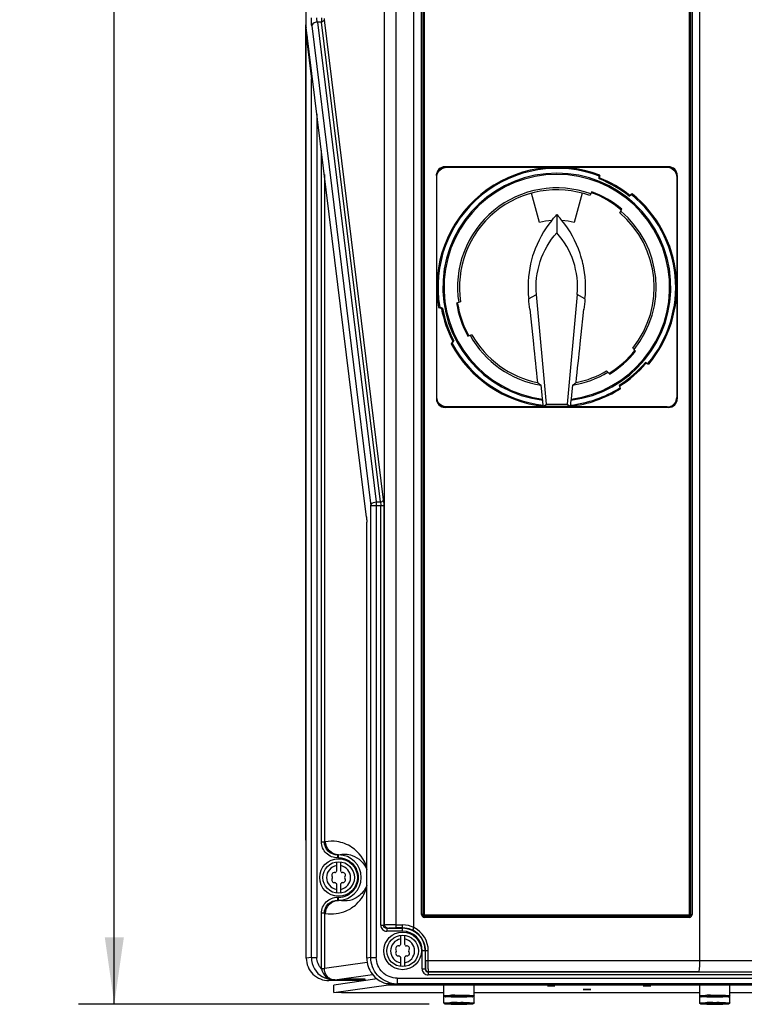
# Model space of a CAD drawing. Header units: inches. Extents: x 0 to 117, y 0 to 83.
# Tile 6 of 74: x 13.86 to 21.44, y 28.62 to 38.92. Entities that reach past the tile are written whole.
import ezdxf

# ---------------------------------------------------------------- set-up
doc = ezdxf.new("R2010")
doc.units = ezdxf.units.IN
doc.header["$LTSCALE"] = 6.431102
doc.header["$MEASUREMENT"] = 0
doc.layers.get('0').update_dxf_attribs({"linetype": 'CONTINUOUS'})
doc.styles.get("Standard").update_dxf_attribs({"font": 'txt', "width": 0.8})
doc.dimstyles.new('DIMSTYLE_2', dxfattribs={"dimtxt": 0.78125, "dimasz": 0.7, "dimexe": 0.18, "dimexo": 0.0625, "dimgap": 0.09, "dimtad": 1, "dimdec": 0, "dimzin": 4, "dimdsep": 46, "dimtxsty": 'STANDARD', "dimblk": '_FILLED', "dimblk1": '_FILLED', "dimblk2": '_FILLED', "dimcen": 0.09, "dimadec": 0, "dimazin": 0, "dimtfac": 1, "dimtdec": 0, "dimtofl": 0, "dimtmove": 0, "dimatfit": 3, "dimldrblk": '_FILLED', "dimfxl": 1, "dimtolj": 1, "dimtzin": 4, "dimarcsym": 0})

# ---------------------------------------------------------------- blocks, each defined once
blk = doc.blocks.new('_FILLED')
at = {"color": 0, "linetype": 'BYBLOCK'}
blk.add_solid([(0, 0), (-1, 0.143), (-1, -0.143)], dxfattribs=at)
blk = doc.blocks.new('*D7')
at = {"color": 7, "linetype": 'CONTINUOUS'}
for p, q in [((16.817, 55.599), (14.472, 55.599)), ((14.847, 55.599), (14.847, 42.109)), ((14.847, 28.618), (14.847, 42.109)), ((18.142, 28.618), (14.472, 28.618))]:
    blk.add_line(p, q, dxfattribs=at)
at = {"color": 7, "linetype": 'CONTINUOUS', "xscale": 0.7, "yscale": 0.7, "zscale": 0.7}
for p, rotation in [((14.847, 55.599), 90), ((14.847, 28.618), 270)]:
    blk.add_blockref('_FILLED', p, dxfattribs=dict(at, rotation=rotation))
at = {"color": 7, "linetype": 'CONTINUOUS', "insert": (13.871, 42.109), "char_height": 0.7812, "width": 1.875, "attachment_point": 2, "rotation": 90, "line_spacing_factor": 0.9}
blk.add_mtext('685', dxfattribs=at)

msp = doc.modelspace()

# ---------------------------------------------------------------- linework, layer by layer
at = {"color": 7, "linetype": 'CONTINUOUS'}
for p, q in [((16.855, 38.869), (16.855, 55.165)), ((17.793, 55.209), (17.793, 29.416)), ((17.675, 29.444), (17.675, 55.091)), ((17.982, 29.42), (17.982, 55.091)), ((20.974, 29.074), (20.974, 55.091)), ((18.062, 29.556), (18.062, 47.559)), ((18.076, 47.556), (18.076, 29.556)), ((18.089, 47.554), (18.089, 29.556)), ((20.866, 29.556), (20.866, 47.554)), ((20.88, 29.556), (20.88, 47.556)), ((20.894, 47.559), (20.894, 29.556)), ((16.852, 30.359), (16.852, 38.869)), ((16.855, 38.869), (16.855, 38.869)), ((16.972, 38.9), (17.589, 33.876)), ((17.015, 38.9), (16.972, 38.9)), ((17.632, 33.876), (17.015, 38.9)), ((17.03, 38.904), (17.025, 38.902)), ((17.663, 33.898), (17.046, 38.923)), ((16.856, 38.842), (16.856, 38.839)), ((17.485, 33.716), (16.856, 38.842)), ((16.913, 38.859), (17.53, 33.834)), ((16.856, 29.098), (16.856, 38.73)), ((16.856, 38.73), (16.856, 38.73)), ((16.857, 38.728), (16.909, 38.303)), ((16.909, 29.106), (16.909, 38.303)), ((16.967, 37.935), (16.967, 29.106)), ((17.014, 30.317), (17.014, 37.557)), ((20.647, 37.384), (18.308, 37.384)), ((18.322, 37.379), (20.634, 37.379)), ((17.045, 37.302), (17.045, 30.318)), ((18.218, 37.294), (18.218, 34.955)), ((18.223, 34.968), (18.223, 37.281)), ((19.928, 37.295), (19.922, 37.286)), ((19.922, 37.257), (19.922, 37.286)), ((19.928, 37.266), (19.928, 37.295)), ((20.732, 37.281), (20.732, 34.968)), ((20.738, 37.294), (20.738, 34.955)), ((19.845, 37.122), (19.822, 37.084)), ((19.296, 36.801), (19.214, 37.109)), ((19.742, 37.109), (19.659, 36.801)), ((20.236, 37.076), (20.261, 37.09)), ((20.267, 37.1), (20.241, 37.085)), ((20.264, 37.096), (20.266, 37.099)), ((20.136, 36.903), (20.158, 36.941)), ((19.478, 36.884), (19.492, 36.868)), ((19.478, 36.884), (19.478, 36.693)), ((19.183, 36.001), (19.265, 36.047)), ((19.369, 34.9), (19.265, 36.047)), ((19.691, 36.047), (19.586, 34.9)), ((19.772, 36.001), (19.691, 36.047)), ((18.241, 35.911), (18.264, 35.903)), ((18.281, 35.904), (18.251, 35.915)), ((18.264, 35.903), (18.27, 35.901)), ((18.271, 35.9), (18.279, 35.903)), ((18.277, 35.866), (18.277, 35.903)), ((18.47, 35.969), (18.428, 35.955)), ((18.435, 35.944), (18.438, 35.925)), ((19.195, 35.892), (19.205, 35.793)), ((19.75, 35.793), (19.761, 35.892)), ((19.205, 35.793), (19.233, 35.531)), ((19.74, 35.695), (19.75, 35.793)), ((19.723, 35.532), (19.74, 35.695)), ((18.546, 35.612), (18.588, 35.627)), ((18.388, 35.557), (18.372, 35.531)), ((18.372, 35.531), (18.382, 35.535)), ((18.382, 35.535), (18.399, 35.562)), ((18.397, 35.561), (18.389, 35.558)), ((20.302, 35.453), (20.273, 35.486)), ((20.41, 35.327), (20.403, 35.329)), ((20.431, 35.326), (20.404, 35.335)), ((20.411, 35.327), (20.407, 35.332)), ((20.411, 35.327), (20.438, 35.318)), ((20.438, 35.318), (20.431, 35.326)), ((19.999, 35.248), (20.028, 35.215)), ((20.273, 35.199), (20.275, 35.192)), ((19.32, 35.033), (19.313, 35.098)), ((19.642, 35.098), (19.636, 35.033)), ((20.13, 35.098), (20.136, 35.069)), ((20.143, 35.061), (20.137, 35.09)), ((19.328, 34.953), (19.32, 35.033)), ((19.328, 34.953), (19.329, 34.953)), ((19.33, 34.941), (19.329, 34.953)), ((19.627, 34.953), (19.626, 34.941)), ((19.627, 34.953), (19.628, 34.953)), ((19.636, 35.033), (19.628, 34.953)), ((20.647, 34.865), (18.308, 34.865)), ((20.634, 34.87), (18.322, 34.87)), ((19.336, 34.876), (19.33, 34.941)), ((19.336, 34.876), (19.369, 34.9)), ((19.619, 34.876), (19.336, 34.876)), ((19.369, 34.9), (19.586, 34.9)), ((19.586, 34.9), (19.619, 34.876)), ((19.626, 34.941), (19.619, 34.876)), ((17.666, 33.834), (17.53, 33.834)), ((17.53, 29.105), (17.53, 33.834)), ((17.589, 33.876), (17.632, 33.876)), ((17.589, 33.876), (17.589, 29.105)), ((17.635, 29.443), (17.635, 33.834)), ((17.666, 33.834), (17.666, 29.444)), ((17.485, 33.716), (17.485, 33.719)), ((17.488, 33.663), (17.488, 33.663)), ((17.488, 29.099), (17.488, 33.663)), ((17.014, 30.317), (17.045, 30.317)), ((17.045, 30.318), (17.057, 30.318)), ((17.175, 30.013), (17.175, 30.106)), ((17.184, 30.179), (17.194, 30.181)), ((17.184, 30.179), (17.194, 30.179)), ((17.184, 30.179), (17.184, 30.148)), ((17.194, 30.148), (17.184, 30.148)), ((17.194, 30.148), (17.194, 30.181)), ((17.214, 30.107), (17.214, 30.013)), ((17.175, 29.778), (17.175, 29.872)), ((17.214, 29.872), (17.214, 29.779)), ((17.184, 29.737), (17.195, 29.737)), ((17.184, 29.737), (17.184, 29.706)), ((17.194, 29.704), (17.184, 29.706)), ((17.194, 29.706), (17.184, 29.706)), ((17.194, 29.704), (17.194, 29.737)), ((17.045, 29.568), (17.014, 29.568)), ((17.014, 28.987), (17.014, 29.568)), ((17.057, 29.567), (17.045, 29.567)), ((17.045, 29.567), (17.045, 28.989)), ((18.089, 29.556), (18.062, 29.556)), ((20.864, 29.526), (18.091, 29.526)), ((18.092, 29.539), (20.863, 29.539)), ((18.093, 29.552), (20.863, 29.552)), ((20.866, 29.556), (20.894, 29.556)), ((17.635, 29.443), (17.675, 29.444)), ((17.698, 29.412), (17.707, 29.414)), ((17.698, 29.412), (17.864, 29.412)), ((17.698, 29.412), (17.698, 29.38)), ((17.864, 29.38), (17.698, 29.38)), ((17.793, 29.447), (17.864, 29.447)), ((17.864, 29.416), (17.793, 29.416)), ((17.864, 29.38), (17.864, 29.447)), ((17.844, 29.245), (17.844, 29.338)), ((17.883, 29.339), (17.883, 29.245)), ((18.132, 29.175), (18.069, 29.175)), ((18.069, 28.986), (18.069, 29.175)), ((18.101, 29.175), (18.101, 28.986)), ((18.105, 29.074), (18.105, 29.175)), ((18.132, 29.075), (18.132, 29.175)), ((16.909, 29.106), (16.856, 29.098)), ((16.856, 29.098), (16.856, 29.098)), ((16.909, 29.106), (16.967, 29.106)), ((17.53, 29.105), (17.488, 29.099)), ((17.488, 29.099), (17.488, 29.099)), ((17.53, 29.105), (17.589, 29.105)), ((17.844, 29.011), (17.844, 29.104)), ((17.883, 29.104), (17.883, 29.011)), ((18.105, 29.074), (20.974, 29.075)), ((20.974, 29.074), (27.701, 29.074)), ((17.493, 29.053), (17.045, 28.989)), ((18.069, 28.986), (18.101, 28.986)), ((18.101, 28.986), (18.103, 28.987)), ((17.093, 28.863), (17.146, 28.87)), ((17.597, 28.881), (17.144, 28.817)), ((17.153, 28.87), (17.146, 28.87)), ((17.146, 28.87), (17.146, 28.87)), ((17.153, 28.87), (17.55, 28.926)), ((17.806, 28.889), (28, 28.889)), ((17.806, 28.889), (17.806, 28.83)), ((18.132, 28.955), (18.134, 28.956)), ((18.132, 28.955), (27.673, 28.955)), ((18.132, 28.955), (18.132, 28.923)), ((27.674, 28.923), (18.132, 28.923)), ((17.452, 28.863), (17.093, 28.863)), ((17.144, 28.738), (17.717, 28.819)), ((17.144, 28.738), (17.144, 28.817)), ((17.717, 28.819), (17.717, 28.835)), ((17.717, 28.819), (17.795, 28.821)), ((17.795, 28.821), (17.795, 28.83)), ((17.795, 28.821), (28.01, 28.821)), ((17.806, 28.83), (17.804, 28.83)), ((28, 28.83), (17.806, 28.83)), ((18.297, 28.63), (18.297, 28.817)), ((18.612, 28.63), (18.612, 28.817)), ((20.974, 28.63), (20.974, 28.817)), ((21.289, 28.63), (21.289, 28.817)), ((17.223, 28.736), (17.144, 28.738)), ((18.297, 28.736), (17.223, 28.736)), ((18.313, 28.695), (18.327, 28.696)), ((18.344, 28.694), (18.344, 28.695)), ((18.371, 28.694), (18.344, 28.694)), ((18.376, 28.695), (18.371, 28.695)), ((18.533, 28.694), (18.537, 28.694)), ((18.564, 28.694), (18.537, 28.694)), ((18.564, 28.695), (18.564, 28.694)), ((18.565, 28.709), (18.6, 28.708)), ((18.595, 28.694), (18.581, 28.694)), ((20.974, 28.736), (18.612, 28.736)), ((20.99, 28.695), (21.005, 28.696)), ((21.021, 28.694), (21.021, 28.695)), ((21.048, 28.694), (21.021, 28.694)), ((21.053, 28.695), (21.048, 28.695)), ((21.21, 28.694), (21.214, 28.694)), ((21.241, 28.694), (21.214, 28.694)), ((21.241, 28.695), (21.241, 28.694)), ((21.243, 28.709), (21.277, 28.708)), ((21.272, 28.694), (21.258, 28.694)), ((24.517, 28.736), (21.289, 28.736)), ((18.313, 28.619), (18.327, 28.619)), ((18.344, 28.618), (18.344, 28.619)), ((18.371, 28.618), (18.344, 28.618)), ((18.376, 28.619), (18.371, 28.619)), ((18.533, 28.618), (18.537, 28.618)), ((18.564, 28.618), (18.537, 28.618)), ((18.564, 28.619), (18.564, 28.618)), ((18.565, 28.632), (18.6, 28.631)), ((18.595, 28.618), (18.581, 28.617)), ((20.99, 28.619), (21.005, 28.619)), ((21.021, 28.618), (21.021, 28.619)), ((21.048, 28.618), (21.021, 28.618)), ((21.053, 28.619), (21.048, 28.619)), ((21.21, 28.618), (21.214, 28.618)), ((21.241, 28.618), (21.214, 28.618)), ((21.241, 28.619), (21.241, 28.618)), ((21.243, 28.632), (21.277, 28.631)), ((21.272, 28.618), (21.258, 28.617))]:
    msp.add_line(p, q, dxfattribs=at)
for points in [[(16.868, 38.748), (16.865, 38.746), (16.862, 38.744), (16.859, 38.741), (16.858, 38.738), (16.856, 38.734), (16.856, 38.731), (16.856, 38.73)], [(16.856, 38.73), (16.856, 38.73), (16.856, 38.73), (16.856, 38.729), (16.856, 38.729), (16.856, 38.729), (16.857, 38.729), (16.857, 38.728), (16.857, 38.728), (16.857, 38.728)], [(18.093, 29.552), (18.092, 29.552), (18.092, 29.553), (18.091, 29.553), (18.091, 29.553), (18.09, 29.554), (18.09, 29.554), (18.09, 29.555), (18.089, 29.555), (18.089, 29.556)], [(20.866, 29.556), (20.866, 29.555), (20.866, 29.555), (20.866, 29.554), (20.865, 29.554), (20.865, 29.553), (20.864, 29.553), (20.864, 29.553), (20.863, 29.552), (20.863, 29.552)], [(17.153, 28.87), (17.153, 28.87), (17.152, 28.87), (17.151, 28.87), (17.15, 28.87), (17.15, 28.87), (17.149, 28.87), (17.148, 28.87), (17.147, 28.87), (17.147, 28.87)]]:
    msp.add_lwpolyline(points, dxfattribs=at)
for centre, radius in [((17.194, 29.943), 0.197), ((17.194, 29.943), 0.165), ((17.864, 29.175), 0.197), ((17.864, 29.175), 0.165)]:
    msp.add_circle(centre, radius, dxfattribs=at)
for centre, radius, start, end in [((18.308, 37.294), 0.0906, 90, 180), ((19.478, 36.124), 1.255, 68.9803, 189.7842), ((19.478, 36.124), 1.244, 69.0533, 189.7101), ((20.647, 37.294), 0.0906, 0, 90), ((18.303, 37.286), 0.0855, 174.8972, 179.9811), ((19.478, 36.124), 1.193, 277.1205, 262.8795), ((19.478, 36.124), 1.181, 277.2912, 262.7088), ((19.478, 36.124), 1.217, 51.4433, 68.5566), ((19.478, 36.124), 1.227, 51.5136, 68.486), ((20.652, 37.286), 0.0856, 0.0175, 5.0174), ((19.478, 36.124), 1.039, 70.0346, 188.9654), ((19.478, 36.124), 1.019, 70.2327, 188.7673), ((19.478, 36.124), 1.053, 50.3892, 69.9039), ((19.478, 36.124), 1.063, 50.1906, 69.8094), ((19.703, 36.661), 0.477, 70.1708, 71.6097), ((19.649, 36.508), 0.639, 69.5672, 70.2252), ((19.621, 36.433), 0.719, 68.9186, 69.5688), ((19.478, 36.124), 1.244, 320.0532, 50.9468), ((19.478, 36.124), 1.255, 319.9799, 51.0201), ((19.653, 36.378), 0.751, 50.4496, 51.7496), ((19.723, 36.464), 0.64, 49.7861, 50.4385), ((19.785, 36.536), 0.545, 49.1117, 49.7886), ((19.478, 36.124), 1.039, 321.0346, 49.9654), ((19.478, 36.124), 0.701, 94.3029, 105), ((18.671, 36.124), 1.108, 39.1369, 42.1789), ((19.478, 36.124), 0.701, 75, 85.6964), ((19.478, 36.124), 1.019, 321.2327, 49.7673), ((18.839, 36.124), 0.856, 354.8119, 41.6735), ((20.28, 36.125), 1.104, 161.3722, 167.3538), ((18.681, 36.127), 1.097, 12.6146, 18.6265), ((20.297, 36.123), 1.12, 167.4129, 186.2528), ((-17.554, 31.996), 36.955, 6.0515, 6.2207), ((56.509, 31.996), 36.954, 173.7794, 173.9486), ((19.478, 36.124), 1.228, 190.4716, 207.5285), ((19.478, 36.124), 1.217, 190.4386, 207.5614), ((19.478, 36.124), 1.063, 189.1906, 208.8094), ((19.148, 36.043), 0.72, 189.437, 190.0834), ((19.478, 36.124), 1.053, 189.3892, 208.9039), ((19.167, 35.986), 0.719, 207.9186, 208.5688), ((19.097, 35.947), 0.639, 208.5672, 209.2252), ((19.478, 36.124), 1.039, 209.0346, 260.8825), ((19.478, 36.124), 1.019, 209.2327, 258.5836), ((19.478, 36.124), 1.255, 208.2158, 263.5252), ((19.478, 36.124), 1.244, 208.2899, 263.4203), ((166.539, 50.986), 148.115, 185.98909, 186.14713), ((-127.596, 50.987), 148.127, 353.85289, 354.01097), ((19.478, 36.124), 1.053, 301.3892, 320.9039), ((19.478, 36.124), 1.063, 301.1906, 320.8094), ((19.478, 36.124), 1.217, 302.4433, 319.5567), ((19.478, 36.124), 1.227, 302.5136, 319.4863), ((19.478, 36.124), 1.039, 279.1175, 300.9654), ((19.478, 36.124), 1.019, 281.4163, 300.7673), ((19.767, 35.7), 0.545, 300.1117, 300.7886), ((19.718, 35.782), 0.64, 300.7861, 301.4385), ((19.661, 35.876), 0.751, 301.4496, 302.7496), ((21.322, 37.901), 3.448, 233.606, 234.3679), ((19.478, 36.124), 1.255, 276.475, 302.0201), ((19.478, 36.124), 1.244, 276.5803, 301.9468), ((17.634, 37.901), 3.448, 305.6321, 306.3939), ((18.316, 34.963), 0.0982, 180.0041, 185.0974), ((18.308, 34.955), 0.0906, 180, 270), ((20.647, 34.955), 0.0906, 270, 360), ((20.639, 34.963), 0.0983, 354.9083, 359.9962), ((19.478, 36.124), 1.255, 264.2141, 275.8038), ((20.634, 34.968), 0.0987, 315.0249, 325.0467), ((17.243, 30.359), 0.394, 180.0023, 185.2007), ((17.194, 29.943), 0.237, 270, 90), ((17.194, 29.942), 0.205, 56.5238, 89.9437), ((17.194, 29.943), 0.126, 98.9893, 261.0107), ((17.157, 30.007), 0.0118, 259.8771, 340.1243), ((17.194, 29.994), 0.0278, 135.1823, 160.2725), ((17.194, 29.943), 0.126, 278.9893, 81.0107), ((17.194, 29.994), 0.0278, 19.8771, 44.8177), ((17.231, 30.007), 0.0118, 199.8771, 280.1243), ((17.15, 29.968), 0.0278, 79.8771, 220.1223), ((17.15, 29.917), 0.0278, 139.8771, 280.1223), ((17.12, 29.943), 0.0118, 319.8771, 40.1243), ((17.238, 29.968), 0.0278, 319.8771, 100.1223), ((17.238, 29.917), 0.0278, 259.8771, 40.1223), ((17.269, 29.943), 0.0118, 139.8771, 220.1243), ((17.157, 29.878), 0.0118, 19.8771, 100.1243), ((17.194, 29.892), 0.0278, 199.8771, 224.8177), ((17.194, 29.892), 0.0278, 315.1823, 340.2725), ((17.231, 29.878), 0.0118, 79.8771, 160.1243), ((17.195, 29.936), 0.199, 270.0215, 276.2956), ((17.194, 29.943), 0.206, 276.3172, 303.6373), ((17.864, 29.175), 0.272, 64.2915, 90), ((17.864, 29.175), 0.24, 359.9954, 90), ((17.864, 29.175), 0.237, 0, 90), ((17.864, 29.175), 0.206, 0, 90), ((17.861, 29.175), 0.272, 0.0172, 63.61), ((17.864, 29.175), 0.126, 98.9893, 261.0107), ((17.864, 29.175), 0.126, 278.9893, 81.0107), ((17.819, 29.2), 0.0278, 79.8771, 220.1223), ((17.789, 29.175), 0.0118, 319.8771, 40.1243), ((17.826, 29.239), 0.0118, 259.8771, 340.1243), ((17.864, 29.226), 0.0278, 135.1823, 160.2725), ((17.864, 29.226), 0.0278, 19.8771, 44.8177), ((17.901, 29.239), 0.0118, 199.8771, 280.1243), ((17.908, 29.2), 0.0278, 319.8771, 100.1223), ((17.938, 29.175), 0.0118, 139.8771, 220.1243), ((17.145, 29.106), 0.236, 180.0576, 240.0936), ((17.819, 29.149), 0.0278, 139.8771, 280.1223), ((17.826, 29.11), 0.0118, 19.8771, 100.1243), ((17.864, 29.124), 0.0278, 199.8771, 224.8177), ((17.864, 29.124), 0.0278, 315.1823, 340.2725), ((17.901, 29.11), 0.0118, 79.8771, 160.1243), ((17.908, 29.149), 0.0278, 259.8771, 40.1223), ((18.132, 28.986), 0.063, 180.0057, 270.0135), ((18.132, 28.986), 0.0315, 179.9572, 270.0755), ((18.134, 28.987), 0.0315, 180.0061, 269.983), ((17.157, 28.976), 0.107, 241.7174, 246.1468), ((17.352, 22.07), 6.809, 89.8649, 90.1271), ((19.477, -592.232), 621.189, 89.862736, 90.123913), ((17.806, 29.107), 0.277, 263.9597, 269.9616), ((18.427, 23.53), 5.179, 90.5735, 90.763), ((18.44, 22.261), 6.449, 90.411, 90.5751), ((18.451, 21.491), 7.206, 89.9785, 90.5621), ((18.448, 21.184), 7.526, 90.2957, 90.4121), ((18.453, 20.202), 8.507, 90.1311, 90.2956), ((18.453, 24.168), 4.528, 89.99, 90.4454), ((18.454, 19.824), 8.885, 89.8674, 90.1326), ((18.454, 33.558), 4.865, 269.8496, 269.9999), ((18.454, 23.832), 4.865, 89.8496, 89.9999), ((18.455, 20.202), 8.507, 89.7044, 89.8689), ((18.464, 21.814), 6.895, 89.4297, 89.7102), ((18.481, 23.53), 5.179, 89.237, 89.4265), ((18.499, 24.907), 3.802, 89.0065, 89.2399), ((21.104, 23.53), 5.179, 90.5735, 90.763), ((21.117, 22.261), 6.449, 90.411, 90.5751), ((21.129, 21.491), 7.206, 89.9785, 90.5621), ((21.125, 21.184), 7.526, 90.2957, 90.4121), ((21.13, 20.202), 8.507, 90.1311, 90.2956), ((21.13, 24.168), 4.528, 89.99, 90.4454), ((21.131, 19.824), 8.885, 89.8674, 90.1326), ((21.131, 33.558), 4.865, 269.8496, 269.9999), ((21.131, 23.832), 4.865, 89.8496, 89.9999), ((21.132, 20.202), 8.507, 89.7044, 89.8689), ((21.141, 21.814), 6.895, 89.4297, 89.7102), ((21.158, 23.53), 5.179, 89.237, 89.4265), ((21.177, 24.907), 3.802, 89.0065, 89.2399), ((18.427, 23.453), 5.179, 90.5735, 90.763), ((18.44, 22.184), 6.449, 90.411, 90.5751), ((18.451, 21.415), 7.206, 89.9785, 90.5621), ((18.448, 21.107), 7.526, 90.2957, 90.4121), ((18.453, 20.126), 8.507, 90.1311, 90.2956), ((18.453, 24.091), 4.528, 89.99, 90.4454), ((18.454, 19.747), 8.885, 89.8674, 90.1326), ((18.454, 33.481), 4.865, 269.8496, 269.9999), ((18.454, 23.755), 4.865, 89.8496, 89.9999), ((18.455, 20.126), 8.507, 89.7044, 89.8689), ((18.464, 21.737), 6.895, 89.4297, 89.7102), ((18.481, 23.453), 5.179, 89.237, 89.4265), ((18.499, 24.83), 3.802, 89.0065, 89.2399), ((21.104, 23.453), 5.179, 90.5735, 90.763), ((21.117, 22.184), 6.449, 90.411, 90.5751), ((21.129, 21.415), 7.206, 89.9785, 90.5621), ((21.125, 21.107), 7.526, 90.2957, 90.4121), ((21.13, 20.126), 8.507, 90.1311, 90.2956), ((21.13, 24.091), 4.528, 89.99, 90.4454), ((21.131, 19.747), 8.885, 89.8674, 90.1326), ((21.131, 33.481), 4.865, 269.8496, 269.9999), ((21.131, 23.755), 4.865, 89.8496, 89.9999), ((21.132, 20.126), 8.507, 89.7044, 89.8689), ((21.141, 21.737), 6.895, 89.4297, 89.7102), ((21.158, 23.453), 5.179, 89.237, 89.4265), ((21.177, 24.83), 3.802, 89.0065, 89.2399)]:
    msp.add_arc(centre, radius, start, end, dxfattribs=at)
msp.add_ellipse((20.634, 34.968), major_axis=(0.0696, -0.0696), ratio=0.999695, start_param=-0.785246, end_param=0, dxfattribs=at)
for points in [[(16.856, 38.842), (16.855, 38.85), (16.855, 38.858), (16.855, 38.867)], [(17.046, 38.923), (17.045, 38.915), (17.038, 38.908), (17.03, 38.904)], [(17.046, 38.923), (17.046, 38.927), (17.045, 38.931), (17.045, 38.935)], [(16.909, 38.303), (16.909, 38.309), (16.915, 38.315), (16.92, 38.315)], [(16.925, 38.28), (16.917, 38.286), (16.91, 38.294), (16.909, 38.303)], [(18.218, 37.293), (18.219, 37.307), (18.224, 37.321), (18.231, 37.333)], [(18.223, 37.281), (18.223, 37.313), (18.245, 37.348), (18.273, 37.365)], [(18.231, 37.333), (18.237, 37.343), (18.245, 37.352), (18.253, 37.36)], [(18.253, 37.36), (18.268, 37.373), (18.288, 37.382), (18.308, 37.384)], [(18.273, 37.365), (18.287, 37.374), (18.305, 37.379), (18.322, 37.379)], [(20.634, 37.379), (20.666, 37.379), (20.701, 37.357), (20.718, 37.329)], [(20.702, 37.36), (20.687, 37.373), (20.667, 37.382), (20.647, 37.384)], [(20.724, 37.333), (20.718, 37.343), (20.711, 37.352), (20.702, 37.36)], [(20.718, 37.329), (20.727, 37.315), (20.732, 37.297), (20.732, 37.281)], [(20.737, 37.293), (20.736, 37.307), (20.731, 37.321), (20.724, 37.333)], [(19.425, 36.823), (19.342, 36.721), (19.277, 36.602), (19.235, 36.478)], [(19.721, 36.478), (19.679, 36.602), (19.613, 36.721), (19.53, 36.823)], [(19.772, 36.001), (19.786, 36.122), (19.779, 36.248), (19.752, 36.367)], [(18.218, 34.954), (18.219, 34.943), (18.222, 34.932), (18.227, 34.921)], [(18.241, 34.912), (18.23, 34.928), (18.223, 34.949), (18.223, 34.968)], [(20.714, 34.912), (20.726, 34.928), (20.732, 34.949), (20.732, 34.968)], [(20.714, 34.9), (20.727, 34.915), (20.735, 34.935), (20.737, 34.954)], [(18.227, 34.921), (18.233, 34.908), (18.242, 34.897), (18.253, 34.888)], [(18.322, 34.87), (18.291, 34.87), (18.258, 34.887), (18.241, 34.912)], [(18.253, 34.888), (18.268, 34.875), (18.288, 34.867), (18.308, 34.865)], [(20.681, 34.874), (20.694, 34.88), (20.705, 34.889), (20.714, 34.9)], [(17.176, 30.319), (17.137, 30.325), (17.096, 30.324), (17.057, 30.318)], [(17.308, 30.114), (17.34, 30.092), (17.367, 30.06), (17.383, 30.024)], [(17.383, 30.024), (17.404, 29.974), (17.404, 29.912), (17.383, 29.862)], [(17.383, 29.862), (17.368, 29.826), (17.341, 29.793), (17.308, 29.772)], [(17.313, 29.704), (17.274, 29.695), (17.233, 29.695), (17.194, 29.704)], [(18.092, 29.539), (18.091, 29.535), (18.091, 29.531), (18.091, 29.526)], [(18.092, 29.539), (18.093, 29.544), (18.093, 29.548), (18.093, 29.552)], [(20.863, 29.539), (20.863, 29.544), (20.863, 29.548), (20.863, 29.552)], [(20.863, 29.539), (20.864, 29.535), (20.864, 29.531), (20.864, 29.526)], [(17.014, 28.987), (16.985, 29.018), (16.967, 29.063), (16.967, 29.106)], [(17.074, 28.909), (17.056, 28.93), (17.045, 28.961), (17.045, 28.989)], [(17.146, 28.87), (17.105, 28.87), (17.062, 28.881), (17.027, 28.902)], [(17.106, 28.882), (17.094, 28.889), (17.083, 28.898), (17.074, 28.909)], [(17.147, 28.87), (17.136, 28.871), (17.124, 28.874), (17.114, 28.879)], [(18.304, 28.696), (18.3, 28.698), (18.297, 28.702), (18.297, 28.707)], [(20.981, 28.696), (20.977, 28.698), (20.974, 28.702), (20.974, 28.707)], [(18.304, 28.619), (18.3, 28.622), (18.297, 28.626), (18.297, 28.63)], [(20.981, 28.619), (20.977, 28.622), (20.974, 28.626), (20.974, 28.63)]]:
    msp.add_open_spline(points, degree=3, dxfattribs=at)
for points, knots in [([(16.913, 38.859), (16.912, 38.865), (16.91, 38.892), (16.909, 38.92), (16.909, 38.942)], [0, 0, 0, 0, 0.214559, 1, 1, 1, 1]), ([(16.972, 38.9), (16.964, 38.9), (16.94, 38.896), (16.915, 38.876), (16.913, 38.859)], [0, 0, 0, 0, 0.290693, 1, 1, 1, 1]), ([(16.972, 38.9), (16.971, 38.903), (16.968, 38.917), (16.967, 38.931), (16.967, 38.942)], [0, 0, 0, 0, 0.215623, 1, 1, 1, 1]), ([(17.014, 38.942), (17.014, 38.931), (17.014, 38.917), (17.015, 38.903), (17.015, 38.9)], [0, 0, 0, 0, 0.785665, 1, 1, 1, 1]), ([(17.025, 38.902), (17.024, 38.902), (17.02, 38.901), (17.017, 38.901), (17.015, 38.9)], [0, 0, 0, 0, 0.500013, 1, 1, 1, 1]), ([(16.868, 38.748), (16.865, 38.747), (16.858, 38.744), (16.859, 38.736), (16.861, 38.734)], [0, 0, 0, 0, 0.505979, 1, 1, 1, 1]), ([(16.868, 38.74), (16.866, 38.739), (16.86, 38.738), (16.86, 38.732), (16.862, 38.73)], [0, 0, 0, 0, 0.573893, 1, 1, 1, 1]), ([(19.842, 37.117), (19.842, 37.118), (19.848, 37.114), (19.851, 37.114), (19.854, 37.113)], [0, 0, 0, 0, 0.25944, 1, 1, 1, 1]), ([(20.155, 36.936), (20.156, 36.937), (20.147, 36.941), (20.145, 36.945), (20.142, 36.948)], [0, 0, 0, 0, 0.259162, 1, 1, 1, 1]), ([(19.425, 36.823), (19.425, 36.823), (19.438, 36.839), (19.455, 36.859), (19.473, 36.878), (19.478, 36.884)], [0, 0, 0, 0, 0.007565, 0.734535, 1, 1, 1, 1]), ([(19.265, 36.047), (19.254, 36.162), (19.281, 36.4), (19.401, 36.606), (19.478, 36.693)], [0, 0, 0, 0, 0.499557, 1, 1, 1, 1]), ([(18.434, 35.957), (18.433, 35.956), (18.435, 35.95), (18.435, 35.947), (18.435, 35.944)], [0, 0, 0, 0, 0.259427, 1, 1, 1, 1]), ([(18.552, 35.614), (18.55, 35.613), (18.547, 35.626), (18.542, 35.63), (18.539, 35.635)], [0, 0, 0, 0, 0.259575, 1, 1, 1, 1]), ([(20.024, 35.22), (20.025, 35.218), (20.032, 35.225), (20.037, 35.226), (20.041, 35.228)], [0, 0, 0, 0, 0.259162, 1, 1, 1, 1]), ([(17.53, 33.834), (17.531, 33.84), (17.541, 33.864), (17.569, 33.875), (17.589, 33.876)], [0, 0, 0, 0, 0.215857, 1, 1, 1, 1]), ([(17.632, 33.876), (17.636, 33.876), (17.648, 33.878), (17.662, 33.889), (17.663, 33.898)], [0, 0, 0, 0, 0.290678, 1, 1, 1, 1]), ([(17.632, 33.876), (17.632, 33.873), (17.634, 33.859), (17.635, 33.845), (17.635, 33.834)], [0, 0, 0, 0, 0.215069, 1, 1, 1, 1]), ([(17.663, 33.898), (17.664, 33.894), (17.666, 33.872), (17.666, 33.851), (17.666, 33.834)], [0, 0, 0, 0, 0.214563, 1, 1, 1, 1]), ([(17.485, 33.719), (17.486, 33.715), (17.488, 33.696), (17.488, 33.678), (17.488, 33.663)], [0, 0, 0, 0, 0.214557, 1, 1, 1, 1]), ([(17.184, 30.148), (17.141, 30.148), (17.051, 30.183), (17.014, 30.274), (17.014, 30.317)], [0, 0, 0, 0, 0.500177, 1, 1, 1, 1]), ([(17.184, 30.179), (17.149, 30.179), (17.075, 30.208), (17.045, 30.282), (17.045, 30.317)], [0, 0, 0, 0, 0.500201, 1, 1, 1, 1]), ([(17.194, 30.181), (17.159, 30.181), (17.087, 30.211), (17.058, 30.284), (17.057, 30.319)], [0, 0, 0, 0, 0.498577, 1, 1, 1, 1]), ([(17.488, 30.049), (17.464, 30.132), (17.37, 30.259), (17.231, 30.311), (17.176, 30.319)], [0, 0, 0, 0, 0.607481, 1, 1, 1, 1]), ([(17.194, 30.181), (17.24, 30.192), (17.366, 30.189), (17.464, 30.092), (17.488, 30.025)], [0, 0, 0, 0, 0.399662, 1, 1, 1, 1]), ([(17.057, 29.567), (17.129, 29.556), (17.252, 29.571), (17.407, 29.673), (17.469, 29.772), (17.488, 29.837)], [0, 0, 0, 0, 0.397754, 0.633011, 1, 1, 1, 1]), ([(17.488, 29.861), (17.472, 29.814), (17.419, 29.745), (17.344, 29.711), (17.313, 29.704)], [0, 0, 0, 0, 0.608152, 1, 1, 1, 1]), ([(17.014, 29.568), (17.014, 29.612), (17.051, 29.702), (17.141, 29.737), (17.184, 29.737)], [0, 0, 0, 0, 0.499826, 1, 1, 1, 1]), ([(17.045, 29.568), (17.045, 29.604), (17.075, 29.677), (17.149, 29.706), (17.184, 29.706)], [0, 0, 0, 0, 0.499804, 1, 1, 1, 1]), ([(17.057, 29.566), (17.058, 29.601), (17.087, 29.674), (17.159, 29.704), (17.194, 29.704)], [0, 0, 0, 0, 0.50117, 1, 1, 1, 1]), ([(18.062, 29.556), (18.062, 29.548), (18.068, 29.533), (18.084, 29.526), (18.091, 29.526)], [0, 0, 0, 0, 0.501289, 1, 1, 1, 1]), ([(18.092, 29.539), (18.088, 29.539), (18.079, 29.54), (18.078, 29.55), (18.08, 29.552)], [0, 0, 0, 0, 0.541792, 1, 1, 1, 1]), ([(20.864, 29.526), (20.872, 29.526), (20.887, 29.533), (20.894, 29.548), (20.894, 29.556)], [0, 0, 0, 0, 0.498708, 1, 1, 1, 1]), ([(20.88, 29.556), (20.88, 29.552), (20.879, 29.543), (20.869, 29.542), (20.867, 29.544)], [0, 0, 0, 0, 0.54432, 1, 1, 1, 1]), ([(17.635, 29.443), (17.635, 29.427), (17.649, 29.394), (17.682, 29.38), (17.698, 29.38)], [0, 0, 0, 0, 0.499831, 1, 1, 1, 1]), ([(17.698, 29.412), (17.69, 29.412), (17.673, 29.418), (17.666, 29.435), (17.666, 29.443)], [0, 0, 0, 0, 0.499469, 1, 1, 1, 1]), ([(17.793, 29.447), (17.766, 29.447), (17.728, 29.446), (17.688, 29.447), (17.675, 29.445)], [0, 0, 0, 0, 0.667485, 1, 1, 1, 1]), ([(17.707, 29.414), (17.699, 29.414), (17.682, 29.42), (17.675, 29.437), (17.675, 29.445)], [0, 0, 0, 0, 0.498512, 1, 1, 1, 1]), ([(17.707, 29.414), (17.716, 29.416), (17.745, 29.414), (17.773, 29.416), (17.793, 29.416)], [0, 0, 0, 0, 0.332579, 1, 1, 1, 1]), ([(17.97, 29.391), (17.968, 29.393), (17.977, 29.405), (17.979, 29.413), (17.982, 29.42)], [0, 0, 0, 0, 0.302843, 1, 1, 1, 1]), ([(16.856, 29.098), (16.856, 29.038), (16.907, 28.912), (17.033, 28.863), (17.093, 28.863)], [0, 0, 0, 0, 0.499877, 1, 1, 1, 1]), ([(17.488, 29.099), (17.488, 29.041), (17.528, 28.921), (17.632, 28.851), (17.688, 28.835)], [0, 0, 0, 0, 0.499928, 1, 1, 1, 1]), ([(17.777, 28.831), (17.712, 28.838), (17.581, 28.903), (17.53, 29.039), (17.53, 29.105)], [0, 0, 0, 0, 0.500105, 1, 1, 1, 1]), ([(17.806, 28.889), (17.751, 28.889), (17.636, 28.934), (17.589, 29.05), (17.589, 29.105)], [0, 0, 0, 0, 0.500181, 1, 1, 1, 1]), ([(18.105, 29.074), (18.105, 29.063), (18.104, 29.043), (18.105, 29.015), (18.102, 29), (18.105, 28.989), (18.103, 28.987)], [0, 0, 0, 0, 0.380181, 0.702388, 0.9191, 1, 1, 1, 1]), ([(18.134, 28.956), (18.133, 28.959), (18.135, 28.971), (18.132, 28.995), (18.133, 29.032), (18.132, 29.059), (18.132, 29.074)], [0, 0, 0, 0, 0.08082, 0.298093, 0.620418, 1, 1, 1, 1]), ([(20.966, 28.956), (20.969, 28.956), (20.968, 28.973), (20.973, 28.993), (20.973, 29.032), (20.974, 29.059), (20.974, 29.074)], [0, 0, 0, 0, 0.084483, 0.302045, 0.622949, 1, 1, 1, 1]), ([(17.045, 28.989), (17.044, 28.989), (17.034, 28.987), (17.023, 28.987), (17.014, 28.987)], [0, 0, 0, 0, 0.109429, 1, 1, 1, 1]), ([(17.014, 28.987), (17.021, 28.956), (17.053, 28.897), (17.116, 28.872), (17.146, 28.87)], [0, 0, 0, 0, 0.515454, 1, 1, 1, 1]), ([(17.232, 28.877), (17.231, 28.876), (17.236, 28.877), (17.241, 28.876), (17.253, 28.876), (17.274, 28.875), (17.308, 28.875), (17.352, 28.875), (17.395, 28.875), (17.429, 28.875), (17.45, 28.876), (17.462, 28.876), (17.467, 28.877), (17.472, 28.876), (17.472, 28.877)], [0, 0, 0, 0, 0.009734, 0.038156, 0.084371, 0.146503, 0.308661, 0.499974, 0.691289, 0.853467, 0.915612, 0.961838, 0.990264, 1, 1, 1, 1]), ([(17.337, 28.879), (17.323, 28.879), (17.298, 28.879), (17.268, 28.879), (17.25, 28.878), (17.24, 28.878), (17.236, 28.877), (17.232, 28.878), (17.232, 28.877)], [0, 0, 0, 0, 0.391369, 0.713768, 0.835594, 0.925679, 0.98094, 1, 1, 1, 1]), ([(17.472, 28.877), (17.472, 28.878), (17.468, 28.877), (17.464, 28.878), (17.454, 28.878), (17.435, 28.879), (17.406, 28.879), (17.381, 28.879), (17.368, 28.879)], [0, 0, 0, 0, 0.019028, 0.074189, 0.164122, 0.28579, 0.608069, 1, 1, 1, 1]), ([(17.687, 28.835), (17.694, 28.835), (17.733, 28.832), (17.772, 28.83), (17.804, 28.83)], [0, 0, 0, 0, 0.179903, 1, 1, 1, 1]), ([(19.419, 28.804), (19.414, 28.804), (19.405, 28.804), (19.391, 28.805), (19.385, 28.803), (19.379, 28.805), (19.379, 28.804)], [0, 0, 0, 0, 0.382112, 0.707135, 0.923608, 1, 1, 1, 1]), ([(19.458, 28.804), (19.458, 28.805), (19.452, 28.803), (19.446, 28.805), (19.433, 28.804), (19.424, 28.804), (19.419, 28.804)], [0, 0, 0, 0, 0.076391, 0.292865, 0.617888, 1, 1, 1, 1]), ([(19.793, 28.771), (19.788, 28.771), (19.779, 28.771), (19.765, 28.772), (19.759, 28.77), (19.753, 28.771), (19.753, 28.77)], [0, 0, 0, 0, 0.382112, 0.707135, 0.923608, 1, 1, 1, 1]), ([(19.753, 28.77), (19.753, 28.769), (19.759, 28.771), (19.765, 28.769), (19.779, 28.77), (19.788, 28.77), (19.793, 28.77)], [0, 0, 0, 0, 0.076391, 0.292865, 0.617888, 1, 1, 1, 1]), ([(19.832, 28.77), (19.832, 28.771), (19.826, 28.77), (19.82, 28.772), (19.807, 28.771), (19.798, 28.771), (19.793, 28.771)], [0, 0, 0, 0, 0.076391, 0.292865, 0.617888, 1, 1, 1, 1]), ([(19.793, 28.77), (19.798, 28.77), (19.807, 28.77), (19.82, 28.769), (19.826, 28.771), (19.832, 28.769), (19.832, 28.77)], [0, 0, 0, 0, 0.382112, 0.707135, 0.923608, 1, 1, 1, 1]), ([(20.423, 28.804), (20.418, 28.804), (20.409, 28.804), (20.395, 28.805), (20.389, 28.803), (20.383, 28.805), (20.383, 28.804)], [0, 0, 0, 0, 0.382112, 0.707135, 0.923608, 1, 1, 1, 1]), ([(20.462, 28.804), (20.462, 28.805), (20.456, 28.803), (20.45, 28.805), (20.437, 28.804), (20.428, 28.804), (20.423, 28.804)], [0, 0, 0, 0, 0.076391, 0.292865, 0.617888, 1, 1, 1, 1]), ([(18.297, 28.707), (18.297, 28.708), (18.305, 28.706), (18.314, 28.709), (18.335, 28.708), (18.35, 28.709), (18.358, 28.709)], [0, 0, 0, 0, 0.0676, 0.264374, 0.580841, 1, 1, 1, 1]), ([(18.333, 28.693), (18.327, 28.694), (18.318, 28.694), (18.307, 28.694), (18.304, 28.696)], [0, 0, 0, 0, 0.615369, 1, 1, 1, 1]), ([(18.314, 28.694), (18.312, 28.694), (18.305, 28.695), (18.312, 28.695), (18.313, 28.695)], [0, 0, 0, 0, 0.515163, 1, 1, 1, 1]), ([(18.327, 28.696), (18.331, 28.696), (18.349, 28.697), (18.366, 28.697), (18.381, 28.697)], [0, 0, 0, 0, 0.198, 1, 1, 1, 1]), ([(18.371, 28.694), (18.374, 28.694), (18.398, 28.693), (18.421, 28.693), (18.441, 28.693)], [0, 0, 0, 0, 0.145244, 1, 1, 1, 1]), ([(18.418, 28.696), (18.414, 28.696), (18.399, 28.696), (18.385, 28.696), (18.376, 28.695)], [0, 0, 0, 0, 0.312228, 1, 1, 1, 1]), ([(18.454, 28.697), (18.47, 28.697), (18.516, 28.697), (18.563, 28.697), (18.595, 28.695)], [0, 0, 0, 0, 0.331934, 1, 1, 1, 1]), ([(18.454, 28.693), (18.462, 28.693), (18.488, 28.693), (18.514, 28.693), (18.533, 28.694)], [0, 0, 0, 0, 0.308293, 1, 1, 1, 1]), ([(18.537, 28.695), (18.534, 28.695), (18.51, 28.696), (18.487, 28.696), (18.467, 28.696)], [0, 0, 0, 0, 0.145244, 1, 1, 1, 1]), ([(18.612, 28.707), (18.612, 28.696), (18.568, 28.692), (18.546, 28.693), (18.528, 28.693)], [0, 0, 0, 0, 0.362761, 1, 1, 1, 1]), ([(18.595, 28.695), (18.596, 28.695), (18.603, 28.695), (18.597, 28.694), (18.595, 28.694)], [0, 0, 0, 0, 0.515163, 1, 1, 1, 1]), ([(18.6, 28.708), (18.603, 28.708), (18.605, 28.706), (18.612, 28.708), (18.612, 28.707)], [0, 0, 0, 0, 0.744217, 1, 1, 1, 1]), ([(20.974, 28.707), (20.974, 28.708), (20.982, 28.706), (20.991, 28.709), (21.012, 28.708), (21.027, 28.709), (21.035, 28.709)], [0, 0, 0, 0, 0.0676, 0.264374, 0.580841, 1, 1, 1, 1]), ([(21.01, 28.693), (21.004, 28.694), (20.995, 28.694), (20.984, 28.694), (20.981, 28.696)], [0, 0, 0, 0, 0.615369, 1, 1, 1, 1]), ([(20.991, 28.694), (20.989, 28.694), (20.982, 28.695), (20.989, 28.695), (20.99, 28.695)], [0, 0, 0, 0, 0.515163, 1, 1, 1, 1]), ([(21.005, 28.696), (21.008, 28.696), (21.026, 28.697), (21.044, 28.697), (21.058, 28.697)], [0, 0, 0, 0, 0.198, 1, 1, 1, 1]), ([(21.048, 28.694), (21.052, 28.694), (21.075, 28.693), (21.098, 28.693), (21.118, 28.693)], [0, 0, 0, 0, 0.145244, 1, 1, 1, 1]), ([(21.095, 28.696), (21.091, 28.696), (21.077, 28.696), (21.062, 28.696), (21.053, 28.695)], [0, 0, 0, 0, 0.312228, 1, 1, 1, 1]), ([(21.131, 28.697), (21.147, 28.697), (21.194, 28.697), (21.241, 28.697), (21.272, 28.695)], [0, 0, 0, 0, 0.331934, 1, 1, 1, 1]), ([(21.131, 28.693), (21.139, 28.693), (21.165, 28.693), (21.192, 28.693), (21.21, 28.694)], [0, 0, 0, 0, 0.308293, 1, 1, 1, 1]), ([(21.214, 28.695), (21.211, 28.695), (21.187, 28.696), (21.164, 28.696), (21.144, 28.696)], [0, 0, 0, 0, 0.145244, 1, 1, 1, 1]), ([(21.289, 28.707), (21.289, 28.696), (21.245, 28.692), (21.223, 28.693), (21.205, 28.693)], [0, 0, 0, 0, 0.362761, 1, 1, 1, 1]), ([(21.272, 28.695), (21.273, 28.695), (21.28, 28.695), (21.274, 28.694), (21.272, 28.694)], [0, 0, 0, 0, 0.515163, 1, 1, 1, 1]), ([(21.277, 28.708), (21.28, 28.708), (21.282, 28.706), (21.289, 28.708), (21.289, 28.707)], [0, 0, 0, 0, 0.744217, 1, 1, 1, 1]), ([(18.297, 28.63), (18.297, 28.631), (18.305, 28.63), (18.314, 28.632), (18.335, 28.631), (18.35, 28.632), (18.358, 28.632)], [0, 0, 0, 0, 0.0676, 0.264374, 0.580841, 1, 1, 1, 1]), ([(18.333, 28.617), (18.327, 28.617), (18.318, 28.618), (18.307, 28.617), (18.304, 28.619)], [0, 0, 0, 0, 0.615369, 1, 1, 1, 1]), ([(18.314, 28.618), (18.312, 28.618), (18.305, 28.618), (18.312, 28.619), (18.313, 28.619)], [0, 0, 0, 0, 0.515163, 1, 1, 1, 1]), ([(18.327, 28.619), (18.331, 28.62), (18.349, 28.62), (18.366, 28.62), (18.381, 28.62)], [0, 0, 0, 0, 0.198, 1, 1, 1, 1]), ([(18.371, 28.618), (18.374, 28.618), (18.398, 28.617), (18.421, 28.617), (18.441, 28.617)], [0, 0, 0, 0, 0.145244, 1, 1, 1, 1]), ([(18.418, 28.62), (18.414, 28.62), (18.399, 28.619), (18.385, 28.619), (18.376, 28.619)], [0, 0, 0, 0, 0.312228, 1, 1, 1, 1]), ([(18.454, 28.621), (18.47, 28.621), (18.516, 28.62), (18.563, 28.621), (18.595, 28.619)], [0, 0, 0, 0, 0.331934, 1, 1, 1, 1]), ([(18.454, 28.617), (18.462, 28.617), (18.488, 28.617), (18.514, 28.617), (18.533, 28.618)], [0, 0, 0, 0, 0.308293, 1, 1, 1, 1]), ([(18.537, 28.619), (18.534, 28.619), (18.51, 28.62), (18.487, 28.62), (18.467, 28.62)], [0, 0, 0, 0, 0.145244, 1, 1, 1, 1]), ([(18.612, 28.63), (18.612, 28.62), (18.568, 28.615), (18.546, 28.616), (18.528, 28.616)], [0, 0, 0, 0, 0.362761, 1, 1, 1, 1]), ([(18.595, 28.619), (18.596, 28.619), (18.603, 28.618), (18.597, 28.618), (18.595, 28.618)], [0, 0, 0, 0, 0.515163, 1, 1, 1, 1]), ([(18.6, 28.631), (18.603, 28.631), (18.605, 28.63), (18.612, 28.631), (18.612, 28.63)], [0, 0, 0, 0, 0.744217, 1, 1, 1, 1]), ([(20.974, 28.63), (20.974, 28.631), (20.982, 28.63), (20.991, 28.632), (21.012, 28.631), (21.027, 28.632), (21.035, 28.632)], [0, 0, 0, 0, 0.0676, 0.264374, 0.580841, 1, 1, 1, 1]), ([(21.01, 28.617), (21.004, 28.617), (20.995, 28.618), (20.984, 28.617), (20.981, 28.619)], [0, 0, 0, 0, 0.615369, 1, 1, 1, 1]), ([(20.991, 28.618), (20.989, 28.618), (20.982, 28.618), (20.989, 28.619), (20.99, 28.619)], [0, 0, 0, 0, 0.515163, 1, 1, 1, 1]), ([(21.005, 28.619), (21.008, 28.62), (21.026, 28.62), (21.044, 28.62), (21.058, 28.62)], [0, 0, 0, 0, 0.198, 1, 1, 1, 1]), ([(21.048, 28.618), (21.052, 28.618), (21.075, 28.617), (21.098, 28.617), (21.118, 28.617)], [0, 0, 0, 0, 0.145244, 1, 1, 1, 1]), ([(21.095, 28.62), (21.091, 28.62), (21.077, 28.619), (21.062, 28.619), (21.053, 28.619)], [0, 0, 0, 0, 0.312228, 1, 1, 1, 1]), ([(21.131, 28.621), (21.147, 28.621), (21.194, 28.62), (21.241, 28.621), (21.272, 28.619)], [0, 0, 0, 0, 0.331934, 1, 1, 1, 1]), ([(21.131, 28.617), (21.139, 28.617), (21.165, 28.617), (21.192, 28.617), (21.21, 28.618)], [0, 0, 0, 0, 0.308293, 1, 1, 1, 1]), ([(21.214, 28.619), (21.211, 28.619), (21.187, 28.62), (21.164, 28.62), (21.144, 28.62)], [0, 0, 0, 0, 0.145244, 1, 1, 1, 1]), ([(21.289, 28.63), (21.289, 28.62), (21.245, 28.615), (21.223, 28.616), (21.205, 28.616)], [0, 0, 0, 0, 0.362761, 1, 1, 1, 1]), ([(21.272, 28.619), (21.273, 28.619), (21.28, 28.618), (21.274, 28.618), (21.272, 28.618)], [0, 0, 0, 0, 0.515163, 1, 1, 1, 1]), ([(21.277, 28.631), (21.28, 28.631), (21.282, 28.63), (21.289, 28.631), (21.289, 28.63)], [0, 0, 0, 0, 0.744217, 1, 1, 1, 1])]:
    msp.add_open_spline(points, degree=3, knots=knots, dxfattribs=at)

# ---------------------------------------------------------------- dimensions: what is measured, and where the dimension line sits
dim = msp.add_linear_dim(base=(14.847, 28.618), p1=(16.817, 55.599), p2=(18.142, 28.618), angle=270, dimstyle='DIMSTYLE_2', dxfattribs=at)
dim.commit()
dim.dimension.update_dxf_attribs({"geometry": '*D7', "text_midpoint": (14.681, 41.271), "dimtype": 160})

doc.saveas('drawing.dxf')
